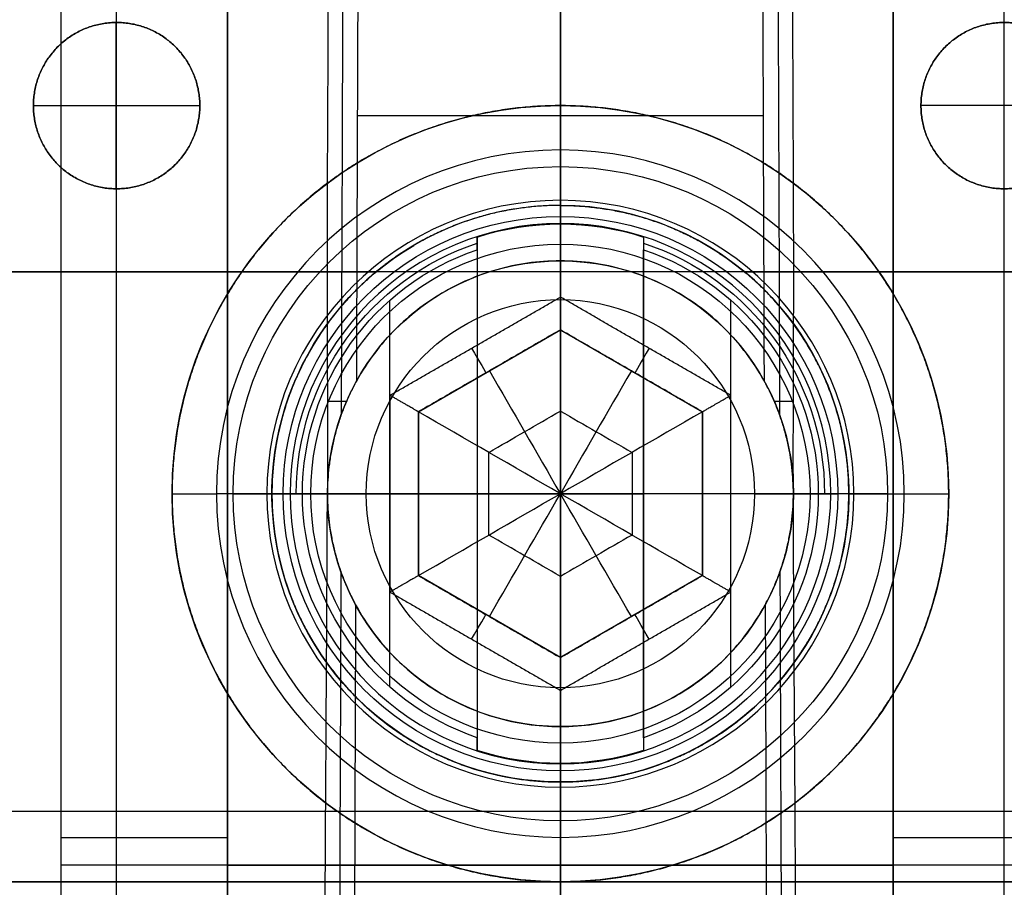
# Model space of a CAD drawing. Header units: centimetres. Extents: x -10 to 8.9, y -29.1 to -8.
# Tile 241 of 256: x 4.963 to 5.85, y -11.54 to -10.757. Entities that reach past the tile are written whole.
import ezdxf

# ---------------------------------------------------------------- set-up
doc = ezdxf.new("R2010")
doc.units = ezdxf.units.CM
doc.layers.add('Default', color=7, linetype='Continuous', true_color=0x000000)

msp = doc.modelspace()

# ---------------------------------------------------------------- linework, layer by layer
at = {"layer": 'Default'}
for p, q in [((5.45, -10.985, 5.34274), (5.45, -10.45187, 5.42718)), ((5.45, -10.925, 1.54775), (5.45, -10.45187, 1.47282)), ((5.45, -10.455, 1.385), (5.45, -10.835, 1.385)), ((5.45, -10.455, 5.515), (5.45, -12.615, 5.515)), ((5.05, -12.435, 3), (5.05, -10.555, 3)), ((5.85, -12.435, 3), (5.85, -10.555, 3)), ((5, -12.435, 3.45), (5, -10.605, 3.45)), ((5.45, -10.975, 2.96), (5.45, -10.605, 2.96)), ((5.45, -12.435, 3.9), (5.45, -10.605, 3.9)), ((5.45, -12.13762, 4.19144), (5.45, -10.60507, 4.15131)), ((5.45, -10.975, 2.689), (5.45, -10.60507, 2.69869)), ((5.15, -12.435, 2.98), (5.15, -10.655, 2.98)), ((5.75, -12.435, 2.98), (5.75, -10.655, 2.98)), ((5.05, -10.76, 5.47589), (5.05, -10.76, 5.47385)), ((5.85, -10.76, 5.47385), (5.85, -10.76, 5.47589)), ((5.45, -10.875, 1.485), (5.45, -10.835, 1.485)), ((5.63305, -10.84434, 2.69242), (5.26695, -10.84434, 2.69242)), ((5.45, -10.94133, 1.485), (5.45, -10.89, 1.485)), ((5.05, -10.91, 5.47589), (5.05, -10.91, 5.47385)), ((5.85, -10.91, 5.47385), (5.85, -10.91, 5.47589)), ((5.45, -10.96, 3.305), (5.45, -10.935, 3.33)), ((5.45, -10.935, 3.63), (5.45, -10.935, 3.33)), ((5.45, -11.01, 3.705), (5.45, -10.935, 3.63)), ((5.45, -10.94167, 1.495), (5.45, -10.94133, 1.485)), ((5.45, -10.94167, 1.495), (5.45, -11.42833, 1.495)), ((5.375, -10.95922, 1.65), (5.375, -11.41078, 1.65)), ((5.45, -11.00764, 3.305), (5.45, -10.96, 3.305)), ((5.525, -10.95922, 1.65), (5.525, -11.41078, 1.65)), ((5.45, -12.13762, 5.31256), (5.45, -10.985, 5.34274)), ((5.29625, -11.35941, 1.805), (5.29625, -11.01059, 1.805)), ((5.45, -11.36, 3.705), (5.45, -11.01, 3.705)), ((5.60375, -11.35941, 1.805), (5.60375, -11.01059, 1.805)), ((5.322, -11.1111, 3.4528), (5.45, -11.0372, 3.4528)), ((5.45, -11.0372, 3.4528), (5.578, -11.1111, 3.4528)), ((5.386, -11.07415, 3.575), (5.386, -11.07415, 3.3306)), ((5.514, -11.07415, 3.575), (5.514, -11.07415, 3.3306)), ((5.322, -11.2589, 3.4528), (5.322, -11.1111, 3.4528)), ((5.578, -11.1111, 3.4528), (5.578, -11.2589, 3.4528)), ((5.1, -11.185, 1.485), (5.14, -11.185, 1.485)), ((5.1, -11.185, 1.485), (5.1, -11.185, 1.41488)), ((5.19, -11.185, 1.535), (5.14, -11.185, 1.485)), ((5.20633, -11.185, 1.485), (5.155, -11.185, 1.485)), ((5.19, -11.185, 1.58045), (5.19, -11.185, 1.535)), ((5.375, -11.185, 1.805), (5.2175, -11.185, 1.805)), ((5.2964, -11.185, 3.305), (5.225, -11.185, 3.305)), ((5.24, -11.185, 2.96), (5.24, -11.185, 2.68687)), ((5.625, -11.185, 3.705), (5.275, -11.185, 3.705)), ((5.322, -11.185, 3.575), (5.322, -11.185, 3.3306)), ((5.375, -11.185, 1.805), (5.375, -11.185, 1.495)), ((5.375, -11.185, 1.495), (5.525, -11.185, 1.495)), ((5.6825, -11.185, 1.805), (5.525, -11.185, 1.805)), ((5.525, -11.185, 1.495), (5.525, -11.185, 1.805)), ((5.578, -11.185, 3.575), (5.578, -11.185, 3.3306)), ((5.675, -11.185, 3.305), (5.6036, -11.185, 3.305)), ((5.66, -11.185, 2.96), (5.66, -11.185, 2.68687)), ((5.745, -11.185, 1.485), (5.69367, -11.185, 1.485)), ((5.71, -11.185, 1.58045), (5.71, -11.185, 1.535)), ((5.71, -11.185, 1.535), (5.76, -11.185, 1.485)), ((5.76, -11.185, 1.485), (5.8, -11.185, 1.485)), ((5.8, -11.185, 1.485), (5.8, -11.185, 1.41488)), ((5.45, -11.3328, 3.4528), (5.322, -11.2589, 3.4528)), ((5.578, -11.2589, 3.4528), (5.45, -11.3328, 3.4528)), ((5.386, -11.29585, 3.575), (5.386, -11.29585, 3.3306)), ((5.514, -11.29585, 3.575), (5.514, -11.29585, 3.3306)), ((5.45, -11.36, 3.705), (5.45, -11.435, 3.63)), ((5.45, -11.41, 3.305), (5.45, -11.36236, 3.305)), ((5.45, -12.435, 2.96), (5.45, -11.395, 2.96)), ((5.45, -12.13762, 2.65856), (5.45, -11.395, 2.678)), ((5.45, -11.41, 3.305), (5.45, -11.435, 3.33)), ((5.45, -11.42833, 1.495), (5.45, -11.42867, 1.485)), ((5.45, -11.48, 1.485), (5.45, -11.42867, 1.485)), ((5.45, -11.435, 3.63), (5.45, -11.435, 3.33)), ((5.45, -12.13762, 1.58744), (5.45, -11.445, 1.5693)), ((4.82597, -11.47135, 4.174), (6.07403, -11.47135, 4.174)), ((5, -11.495, 3), (5.15, -11.495, 3)), ((5.45, -11.535, 1.485), (5.45, -11.495, 1.485)), ((5.75, -11.495, 3), (5.9, -11.495, 3)), ((5.9, -11.52, 3.9), (5, -11.52, 3.9)), ((5, -11.52, 3.9), (5, -11.52, 3)), ((5.15, -11.52, 2.96), (5.75, -11.52, 2.96)), ((5.45, -11.535, 1.385), (5.45, -11.58501, 1.385))]:
    msp.add_line(p, q, dxfattribs=at)
at = {"layer": 'Default', "extrusion": (0, 0, -1)}
for centre, radius, start, end in [((-5.05, -10.835, -5.47342), 0.075, 80.54239, 88.3347), ((-5.45, -11.185, -1.485), 0.35, 270, 90), ((-5.45, -11.185, -1.435), 0.35, 270, 90), ((-5.45, -11.185, -1.485), 0.35, 90, 270), ((-5.45, -11.185, -1.435), 0.35, 90, 270), ((-5.45, -11.185, -1.485), 0.295, 0, 180), ((-5.05, -10.835, -5.47342), 0.075, 271.6653, 279.4576), ((-5.45, -11.185, -3.33), 0.25, 0, 180), ((-5.45, -11.185, -3.63), 0.25, 0, 180), ((-5.45, -11.185, -3.48), 0.25, 0, 180), ((-5.45, -11.185, -1.495), 0.24333, 72.04746, 107.95254), ((-5.45, -11.185, -1.645), 0.23809, 0, 71.63856), ((-5.45, -11.185, -3.305), 0.225, 0, 180), ((-5.45, -11.185, -1.645), 0.23809, 108.36144, 180), ((-5.45, -11.185, -1.55808), 0.26, 270, 59.44729), ((-5.45, -11.185, -1.805), 0.2325, 0, 71.18094), ((-5.45, -11.185, -1.55808), 0.26, 120.5527, 270), ((-5.45, -11.185, -1.805), 0.2325, 108.81906, 180), ((-5.45, -11.185, -2.96), 0.21, 270, 90), ((-5.45, -11.185, -2.819), 0.21, 270, 90), ((-5.45, -11.185, -2.96), 0.21, 90, 270), ((-5.45, -11.185, -2.819), 0.21, 90, 270), ((-5.45, -11.185, -3.705), 0.175, 0, 180), ((-5.45, -11.185, -1.485), 0.295, 180, 0), ((-5.45, -11.185, -3.33), 0.25, 180, 0), ((-5.45, -11.185, -3.63), 0.25, 180, 0), ((-5.45, -11.185, -3.48), 0.25, 180, 0), ((-5.45, -11.185, -1.805), 0.2325, 288.81906, 0), ((-5.45, -11.185, -3.305), 0.225, 180, 0), ((-5.45, -11.185, -3.705), 0.175, 180, 0), ((-5.45, -11.185, -1.805), 0.2325, 180, 251.18094), ((-5.45, -11.185, -1.495), 0.24333, 252.04746, 287.95254)]:
    msp.add_arc(centre, radius, start, end, dxfattribs=at)
at = {"layer": 'Default'}
for centre, radius, start, end in [((5.45, -11.185, 1.485), 0.31, 90, 270), ((5.45, -11.185, 1.485), 0.31, 270, 90), ((5.45, -11.185, 1.439), 0.26459, 0, 180), ((5.45, -11.185, 1.535), 0.26, 90, 270), ((5.45, -11.185, 1.535), 0.26, 270, 90), ((5.45, -11.185, 1.485), 0.24367, 0, 180), ((5.45, -11.185, 1.439), 0.26459, 180, 0), ((5.45, -11.185, 1.485), 0.24367, 180, 0)]:
    msp.add_arc(centre, radius, start, end, dxfattribs=at)
at = {"layer": 'Default', "extrusion": (-1, 0, 0)}
for centre, radius, start, end in [((10.94, 1.485, -5.45), 0.05, 180, 246.93076), ((11.185, 2.06025, -5.45), 0.67525, 246.93076, 270)]:
    msp.add_arc(centre, radius, start, end, dxfattribs=at)
at = {"layer": 'Default', "extrusion": (0, -1, 0)}
for centre, radius, start, end in [((5.45, 3.45, 10.985), 1.89274, 0, 180), ((5.45, 3.45, 10.985), 1.89274, 180, 264.96447), ((5.45, 3.45, 10.985), 1.89274, 275.03553, 0), ((5.205, 1.485, 11.185), 0.05, 180, 246.93076), ((5.45, 2.06025, 11.185), 0.67525, 246.93076, 270), ((5.2964, 3.3306, 11.185), 0.0256, 270, 0), ((5.695, 1.485, 11.185), 0.05, 293.06924, 0), ((5.45, 3.45, 11.47135), 0.799, 206.78441, 254.64405), ((5.45, 3.45, 11.47135), 0.799, 285.35583, 333.21559), ((5.45, 3.45, 11.535), 2.065, 180, 270), ((5.45, 3.45, 11.535), 2.065, 0, 180), ((5.45, 3.45, 11.535), 2.065, 270, 0)]:
    msp.add_arc(centre, radius, start, end, dxfattribs=at)
at = {"layer": 'Default', "extrusion": (-0.866025, -0.5, 0)}
msp.add_arc((12.25789, 3.3306, 0.87636), 0.0256, 270, 0, dxfattribs=at)
at = {"layer": 'Default', "extrusion": (-0.866025, 0.5, 0)}
msp.add_arc((6.80789, 3.3306, -10.31603), 0.0256, 270, 360, dxfattribs=at)
at = {"layer": 'Default', "extrusion": (0, 1, 0)}
for centre, radius, start, end in [((-5.45, 2.06025, -11.185), 0.67525, 246.93076, 270), ((-5.6036, 3.3306, -11.185), 0.0256, 270, 0)]:
    msp.add_arc(centre, radius, start, end, dxfattribs=at)
at = {"layer": 'Default', "extrusion": (1, 0, 0)}
for centre, radius, start, end in [((-11.185, 2.06025, 5.45), 0.67525, 246.93076, 270), ((-11.43, 1.485, 5.45), 0.05, 180, 246.93076)]:
    msp.add_arc(centre, radius, start, end, dxfattribs=at)
at = {"layer": 'Default', "extrusion": (0.866025, -0.5, 0)}
msp.add_arc((-7.11509, 3.3306, 10.30864), 0.0256, 270, 0, dxfattribs=at)
at = {"layer": 'Default', "extrusion": (0.866025, 0.5, 0)}
msp.add_arc((-12.56509, 3.3306, -0.86897), 0.0256, 270, 0, dxfattribs=at)
at = {"layer": 'Default'}
for points, degree in [([(5, -12.435, 3.9), (5, -11.52, 3.9), (5, -10.605, 3.9)], 2), ([(5, -12.435, 3), (5, -11.52, 3), (5, -10.605, 3)], 2), ([(5.24088, -10.60507, 2.70238), (5.24069, -10.66986, 2.70068), (5.24041, -10.79914, 2.69724), (5.23928, -10.99216, 2.69231), (5.24019, -11.12024, 2.68858), (5.24, -11.18413, 2.6869)], 3), ([(5.26781, -10.60507, 2.69869), (5.26762, -10.65806, 2.6973), (5.26724, -10.76415, 2.69452), (5.26667, -10.92366, 2.69035), (5.26629, -11.03025, 2.68756), (5.2661, -11.0836, 2.68616)], 3), ([(5.6339, -11.0836, 2.68616), (5.63371, -11.03025, 2.68756), (5.63333, -10.92366, 2.69035), (5.63276, -10.76415, 2.69452), (5.63238, -10.65806, 2.6973), (5.63219, -10.60507, 2.69869)], 3), ([(5.66, -11.1848, 2.68688), (5.65981, -11.12083, 2.68856), (5.66072, -10.99261, 2.69229), (5.65959, -10.79936, 2.69724), (5.65932, -10.66993, 2.70068), (5.65912, -10.60507, 2.70238)], 3), ([(5.15, -10.655, 2.96), (5.15, -11.545, 2.96), (5.15, -12.435, 2.96)], 2), ([(5.15, -12.435, 3), (5.15, -11.545, 3), (5.15, -10.655, 3)], 2), ([(5.75, -12.435, 2.96), (5.75, -11.545, 2.96), (5.75, -10.655, 2.96)], 2), ([(5.75, -10.655, 3), (5.75, -11.545, 3), (5.75, -12.435, 3)], 2), ([(5.125, -10.835, 5.48724), (5.125, -10.83309, 5.48724), (5.12486, -10.82929, 5.48722), (5.1242, -10.82361, 5.48711), (5.12312, -10.81801, 5.48694), (5.12162, -10.81249, 5.4867), (5.1197, -10.80711, 5.48639), (5.11737, -10.80187, 5.48601), (5.11465, -10.79684, 5.48556), (5.11155, -10.79202, 5.48505), (5.10809, -10.78744, 5.48447), (5.10429, -10.78315, 5.48383), (5.10016, -10.77914, 5.48312), (5.09574, -10.77547, 5.48236), (5.09103, -10.77213, 5.48153), (5.08609, -10.76917, 5.48065), (5.08092, -10.76659, 5.47972), (5.07556, -10.76441, 5.47874), (5.07004, -10.76265, 5.47771), (5.06439, -10.76132, 5.47664), (5.05866, -10.76043, 5.47554), (5.05286, -10.75998, 5.47442), (5.04705, -10.75998, 5.47327), (5.04124, -10.76044, 5.4721), (5.03549, -10.76134, 5.47093), (5.02982, -10.76269, 5.46976), (5.02428, -10.76447, 5.4686), (5.0189, -10.76667, 5.46746), (5.01371, -10.76928, 5.46634), (5.00875, -10.77227, 5.46526), (5.00403, -10.77564, 5.46422), (4.99961, -10.77935, 5.46324), (4.99549, -10.78338, 5.46231), (4.9917, -10.7877, 5.46145), (4.98826, -10.79229, 5.46066), (4.98519, -10.79711, 5.45996), (4.9825, -10.80214, 5.45933), (4.9802, -10.80735, 5.4588), (4.97832, -10.8127, 5.45835), (4.97684, -10.81818, 5.45801), (4.97578, -10.82373, 5.45776), (4.97514, -10.82936, 5.45761), (4.975, -10.83311, 5.45757), (4.975, -10.835, 5.45757)], 3), ([(4.975, -10.835, 5.45963), (4.975, -10.83311, 5.45963), (4.97514, -10.82936, 5.45966), (4.97578, -10.82373, 5.45981), (4.97684, -10.81818, 5.46006), (4.97832, -10.8127, 5.46041), (4.98021, -10.80735, 5.46085), (4.9825, -10.80214, 5.46139), (4.98519, -10.79711, 5.46201), (4.98826, -10.79229, 5.46272), (4.9917, -10.7877, 5.4635), (4.99549, -10.78338, 5.46436), (4.99962, -10.77934, 5.46529), (5.00404, -10.77564, 5.46627), (5.00875, -10.77227, 5.46731), (5.01371, -10.76928, 5.46839), (5.0189, -10.76667, 5.4695), (5.02429, -10.76447, 5.47064), (5.02982, -10.76269, 5.4718), (5.03549, -10.76134, 5.47297), (5.04124, -10.76044, 5.47414), (5.04705, -10.75998, 5.47531), (5.05286, -10.75998, 5.47645), (5.05866, -10.76043, 5.47758), (5.06439, -10.76132, 5.47868), (5.07004, -10.76265, 5.47975), (5.07556, -10.76441, 5.48077), (5.08091, -10.76659, 5.48175), (5.08609, -10.76917, 5.48268), (5.09103, -10.77213, 5.48356), (5.09574, -10.77547, 5.48439), (5.10016, -10.77914, 5.48515), (5.10429, -10.78315, 5.48586), (5.10809, -10.78744, 5.4865), (5.11155, -10.79202, 5.48708), (5.11465, -10.79684, 5.48759), (5.11737, -10.80187, 5.48803), (5.1197, -10.80711, 5.48841), (5.12162, -10.81249, 5.48872), (5.12312, -10.81801, 5.48896), (5.1242, -10.82361, 5.48914), (5.12486, -10.82929, 5.48924), (5.125, -10.83309, 5.48926), (5.125, -10.835, 5.48926)], 3), ([(5.04973, -10.91, 5.4738), (5.04973, -10.835, 5.4738), (5.04973, -10.76, 5.4738)], 2), ([(5.775, -10.835, 5.48926), (5.775, -10.83309, 5.48926), (5.77514, -10.82929, 5.48924), (5.7758, -10.82361, 5.48914), (5.77688, -10.81801, 5.48896), (5.77838, -10.81249, 5.48872), (5.7803, -10.80711, 5.48841), (5.78263, -10.80187, 5.48803), (5.78535, -10.79684, 5.48759), (5.78845, -10.79202, 5.48708), (5.79191, -10.78744, 5.4865), (5.79571, -10.78315, 5.48586), (5.79984, -10.77914, 5.48515), (5.80426, -10.77547, 5.48439), (5.80897, -10.77213, 5.48356), (5.81391, -10.76917, 5.48268), (5.81909, -10.76659, 5.48175), (5.82444, -10.76441, 5.48077), (5.82996, -10.76265, 5.47975), (5.83561, -10.76132, 5.47868), (5.84134, -10.76043, 5.47758), (5.84714, -10.75998, 5.47645), (5.85295, -10.75998, 5.47531), (5.85876, -10.76044, 5.47414), (5.86451, -10.76134, 5.47297), (5.87018, -10.76269, 5.4718), (5.87571, -10.76447, 5.47064), (5.8811, -10.76667, 5.4695), (5.88629, -10.76928, 5.46839), (5.89125, -10.77227, 5.46731), (5.89596, -10.77564, 5.46627), (5.90038, -10.77934, 5.46529), (5.90451, -10.78338, 5.46436), (5.9083, -10.7877, 5.4635), (5.91174, -10.79229, 5.46272), (5.91481, -10.79711, 5.46201), (5.9175, -10.80214, 5.46139), (5.91979, -10.80735, 5.46085), (5.92168, -10.8127, 5.46041), (5.92316, -10.81818, 5.46006), (5.92422, -10.82373, 5.45981), (5.92486, -10.82936, 5.45966), (5.925, -10.83311, 5.45963), (5.925, -10.835, 5.45963)], 3), ([(5.925, -10.835, 5.45757), (5.925, -10.83311, 5.45757), (5.92486, -10.82936, 5.45761), (5.92422, -10.82373, 5.45776), (5.92316, -10.81818, 5.45801), (5.92168, -10.8127, 5.45835), (5.9198, -10.80735, 5.4588), (5.9175, -10.80214, 5.45933), (5.91481, -10.79711, 5.45996), (5.91174, -10.79229, 5.46066), (5.9083, -10.7877, 5.46145), (5.90451, -10.78338, 5.46231), (5.90039, -10.77935, 5.46324), (5.89597, -10.77564, 5.46422), (5.89125, -10.77227, 5.46526), (5.88629, -10.76928, 5.46634), (5.8811, -10.76667, 5.46746), (5.87572, -10.76447, 5.4686), (5.87018, -10.76269, 5.46976), (5.86451, -10.76134, 5.47093), (5.85876, -10.76044, 5.4721), (5.85295, -10.75998, 5.47327), (5.84714, -10.75998, 5.47442), (5.84134, -10.76043, 5.47554), (5.83561, -10.76132, 5.47664), (5.82996, -10.76265, 5.47771), (5.82444, -10.76441, 5.47874), (5.81908, -10.76659, 5.47972), (5.81391, -10.76917, 5.48065), (5.80897, -10.77213, 5.48153), (5.80426, -10.77547, 5.48236), (5.79984, -10.77914, 5.48312), (5.79571, -10.78315, 5.48383), (5.79191, -10.78744, 5.48447), (5.78845, -10.79202, 5.48505), (5.78535, -10.79684, 5.48556), (5.78263, -10.80187, 5.48601), (5.7803, -10.80711, 5.48639), (5.77838, -10.81249, 5.4867), (5.77688, -10.81801, 5.48694), (5.7758, -10.82361, 5.48711), (5.77514, -10.82929, 5.48722), (5.775, -10.83309, 5.48724), (5.775, -10.835, 5.48724)], 3), ([(5.125, -10.835, 5.48926), (5.125, -10.83691, 5.48926), (5.12486, -10.84071, 5.48924), (5.1242, -10.84639, 5.48914), (5.12312, -10.85199, 5.48896), (5.12162, -10.85751, 5.48872), (5.1197, -10.86289, 5.48841), (5.11737, -10.86813, 5.48803), (5.11465, -10.87316, 5.48759), (5.11155, -10.87798, 5.48708), (5.10809, -10.88256, 5.4865), (5.10429, -10.88685, 5.48586), (5.10015, -10.89086, 5.48515), (5.09574, -10.89453, 5.48439), (5.09103, -10.89787, 5.48356), (5.08609, -10.90083, 5.48268), (5.08091, -10.90341, 5.48175), (5.07555, -10.90559, 5.48077), (5.07004, -10.90735, 5.47975), (5.06439, -10.90868, 5.47868), (5.05866, -10.90957, 5.47758), (5.05286, -10.91002, 5.47645), (5.04705, -10.91002, 5.47531), (5.04124, -10.90956, 5.47414), (5.03549, -10.90866, 5.47297), (5.02982, -10.90731, 5.4718), (5.02428, -10.90553, 5.47064), (5.0189, -10.90333, 5.4695), (5.01371, -10.90072, 5.46839), (5.00875, -10.89773, 5.46731), (5.00404, -10.89436, 5.46627), (4.99962, -10.89065, 5.46529), (4.99549, -10.88662, 5.46436), (4.9917, -10.8823, 5.4635), (4.98826, -10.87771, 5.46272), (4.98519, -10.87289, 5.46201), (4.9825, -10.86786, 5.46139), (4.98021, -10.86265, 5.46085), (4.97832, -10.8573, 5.46041), (4.97684, -10.85182, 5.46006), (4.97578, -10.84627, 5.45981), (4.97514, -10.84064, 5.45966), (4.975, -10.83689, 5.45963), (4.975, -10.835, 5.45963)], 3), ([(4.975, -10.835, 5.45963), (4.975, -10.835, 5.4586), (4.975, -10.835, 5.45757)], 2), ([(4.975, -10.835, 5.45757), (4.975, -10.83689, 5.45757), (4.97514, -10.84064, 5.45761), (4.97578, -10.84627, 5.45776), (4.97684, -10.85182, 5.45801), (4.97832, -10.8573, 5.45835), (4.9802, -10.86265, 5.4588), (4.9825, -10.86786, 5.45933), (4.98519, -10.87289, 5.45996), (4.98826, -10.87771, 5.46066), (4.9917, -10.8823, 5.46145), (4.99549, -10.88662, 5.46231), (4.99961, -10.89065, 5.46324), (5.00403, -10.89436, 5.46422), (5.00875, -10.89773, 5.46526), (5.01371, -10.90072, 5.46634), (5.0189, -10.90333, 5.46746), (5.02428, -10.90553, 5.4686), (5.02982, -10.90731, 5.46976), (5.03549, -10.90866, 5.47093), (5.04124, -10.90956, 5.4721), (5.04705, -10.91002, 5.47327), (5.05286, -10.91002, 5.47442), (5.05866, -10.90957, 5.47554), (5.06439, -10.90868, 5.47664), (5.07004, -10.90735, 5.47771), (5.07556, -10.90559, 5.47874), (5.08092, -10.90341, 5.47972), (5.08609, -10.90083, 5.48065), (5.09103, -10.89787, 5.48153), (5.09574, -10.89453, 5.48236), (5.10016, -10.89086, 5.48312), (5.10429, -10.88685, 5.48383), (5.10809, -10.88256, 5.48447), (5.11155, -10.87798, 5.48505), (5.11465, -10.87316, 5.48556), (5.11737, -10.86813, 5.48601), (5.1197, -10.86289, 5.48639), (5.12162, -10.85751, 5.4867), (5.12312, -10.85199, 5.48694), (5.1242, -10.84639, 5.48711), (5.12486, -10.84071, 5.48722), (5.125, -10.83691, 5.48724), (5.125, -10.835, 5.48724)], 3), ([(5.45, -10.835, 1.385), (5.44392, -10.835, 1.385), (5.43179, -10.83532, 1.38505), (5.41361, -10.83674, 1.38529), (5.39553, -10.8391, 1.38569), (5.37757, -10.84241, 1.38624), (5.35982, -10.84665, 1.38694), (5.34227, -10.85183, 1.38779), (5.32501, -10.85791, 1.38876), (5.30806, -10.8649, 1.38986), (5.29148, -10.87278, 1.39107), (5.27532, -10.88152, 1.39238), (5.25961, -10.89112, 1.39378), (5.24444, -10.90153, 1.39524), (5.2298, -10.91274, 1.39676), (5.21578, -10.92471, 1.39831), (5.20239, -10.9374, 1.39988), (5.1897, -10.95079, 1.40146), (5.17773, -10.96481, 1.40302), (5.16652, -10.97945, 1.40454), (5.15611, -10.99463, 1.40601), (5.14651, -11.01034, 1.40742), (5.13777, -11.02649, 1.40874), (5.12989, -11.04308, 1.40996), (5.1229, -11.06003, 1.41107), (5.11682, -11.07729, 1.41205), (5.11165, -11.09484, 1.41291), (5.10741, -11.11259, 1.41362), (5.1041, -11.13055, 1.41418), (5.10174, -11.14862, 1.41458), (5.10032, -11.16679, 1.41482), (5.09984, -11.185, 1.4149), (5.10032, -11.20321, 1.41482), (5.10174, -11.22138, 1.41458), (5.1041, -11.23945, 1.41418), (5.10741, -11.25741, 1.41362), (5.11165, -11.27516, 1.41291), (5.11682, -11.29271, 1.41205), (5.1229, -11.30997, 1.41107), (5.12989, -11.32692, 1.40996), (5.13777, -11.34351, 1.40874), (5.14651, -11.35966, 1.40742), (5.15611, -11.37537, 1.40601), (5.16652, -11.39055, 1.40454), (5.17773, -11.40519, 1.40302), (5.1897, -11.41921, 1.40146), (5.20239, -11.4326, 1.39988), (5.21578, -11.44529, 1.39831), (5.2298, -11.45726, 1.39676), (5.24444, -11.46847, 1.39524), (5.25961, -11.47888, 1.39378), (5.27532, -11.48848, 1.39238), (5.29148, -11.49722, 1.39107), (5.30806, -11.5051, 1.38986), (5.32501, -11.51209, 1.38876), (5.34227, -11.51818, 1.38779), (5.35982, -11.52335, 1.38694), (5.37757, -11.52759, 1.38624), (5.39553, -11.5309, 1.38569), (5.41361, -11.53326, 1.38529), (5.43179, -11.53468, 1.38505), (5.44392, -11.535, 1.385), (5.45, -11.535, 1.385)], 3), ([(5.125, -10.835, 5.48724), (5.125, -10.835, 5.48825), (5.125, -10.835, 5.48926)], 2), ([(5.45, -10.835, 1.385), (5.45, -10.835, 1.435), (5.45, -10.835, 1.485)], 2), ([(5.45, -11.535, 1.385), (5.45608, -11.535, 1.385), (5.46821, -11.53468, 1.38505), (5.48639, -11.53326, 1.38529), (5.50447, -11.5309, 1.38569), (5.52243, -11.52759, 1.38624), (5.54018, -11.52335, 1.38694), (5.55773, -11.51818, 1.38779), (5.57499, -11.51209, 1.38876), (5.59194, -11.5051, 1.38986), (5.60852, -11.49722, 1.39107), (5.62468, -11.48848, 1.39238), (5.64039, -11.47888, 1.39378), (5.65556, -11.46847, 1.39524), (5.6702, -11.45726, 1.39676), (5.68422, -11.44529, 1.39831), (5.69761, -11.4326, 1.39988), (5.7103, -11.41921, 1.40146), (5.72227, -11.40519, 1.40302), (5.73348, -11.39055, 1.40454), (5.74389, -11.37537, 1.40601), (5.75349, -11.35966, 1.40742), (5.76223, -11.34351, 1.40874), (5.77011, -11.32692, 1.40996), (5.7771, -11.30997, 1.41107), (5.78318, -11.29271, 1.41205), (5.78835, -11.27516, 1.41291), (5.79259, -11.25741, 1.41362), (5.7959, -11.23945, 1.41418), (5.79826, -11.22138, 1.41458), (5.79968, -11.20321, 1.41482), (5.80016, -11.185, 1.4149), (5.79968, -11.16679, 1.41482), (5.79826, -11.14862, 1.41458), (5.7959, -11.13055, 1.41418), (5.79259, -11.11259, 1.41362), (5.78835, -11.09484, 1.41291), (5.78318, -11.07729, 1.41205), (5.7771, -11.06003, 1.41107), (5.77011, -11.04308, 1.40996), (5.76223, -11.02649, 1.40874), (5.75349, -11.01034, 1.40742), (5.74389, -10.99463, 1.40601), (5.73348, -10.97945, 1.40454), (5.72227, -10.96481, 1.40302), (5.7103, -10.95079, 1.40146), (5.69761, -10.9374, 1.39988), (5.68422, -10.92471, 1.39831), (5.6702, -10.91274, 1.39676), (5.65556, -10.90153, 1.39524), (5.64039, -10.89112, 1.39378), (5.62468, -10.88152, 1.39238), (5.60852, -10.87278, 1.39107), (5.59194, -10.8649, 1.38986), (5.57499, -10.85791, 1.38876), (5.55773, -10.85183, 1.38779), (5.54018, -10.84665, 1.38694), (5.52243, -10.84241, 1.38624), (5.50447, -10.8391, 1.38569), (5.48639, -10.83674, 1.38529), (5.46821, -10.83532, 1.38505), (5.45608, -10.835, 1.385), (5.45, -10.835, 1.385)], 3), ([(5.925, -10.835, 5.45963), (5.925, -10.83689, 5.45963), (5.92486, -10.84064, 5.45966), (5.92422, -10.84627, 5.45981), (5.92316, -10.85182, 5.46006), (5.92168, -10.8573, 5.46041), (5.91979, -10.86265, 5.46085), (5.9175, -10.86786, 5.46139), (5.91481, -10.87289, 5.46201), (5.91174, -10.87771, 5.46272), (5.9083, -10.8823, 5.4635), (5.90451, -10.88662, 5.46436), (5.90038, -10.89065, 5.46529), (5.89596, -10.89436, 5.46627), (5.89125, -10.89773, 5.46731), (5.88629, -10.90072, 5.46839), (5.8811, -10.90333, 5.4695), (5.87572, -10.90553, 5.47064), (5.87018, -10.90731, 5.4718), (5.86451, -10.90866, 5.47297), (5.85876, -10.90956, 5.47414), (5.85295, -10.91002, 5.47531), (5.84714, -10.91002, 5.47645), (5.84134, -10.90957, 5.47758), (5.83561, -10.90868, 5.47868), (5.82996, -10.90735, 5.47975), (5.82445, -10.90559, 5.48077), (5.81909, -10.90341, 5.48175), (5.81391, -10.90083, 5.48268), (5.80897, -10.89787, 5.48356), (5.80426, -10.89453, 5.48439), (5.79985, -10.89086, 5.48515), (5.79571, -10.88685, 5.48586), (5.79191, -10.88256, 5.4865), (5.78845, -10.87798, 5.48708), (5.78535, -10.87316, 5.48759), (5.78263, -10.86813, 5.48803), (5.7803, -10.86289, 5.48841), (5.77838, -10.85751, 5.48872), (5.77688, -10.85199, 5.48896), (5.7758, -10.84639, 5.48914), (5.77514, -10.84071, 5.48924), (5.775, -10.83691, 5.48926), (5.775, -10.835, 5.48926)], 3), ([(5.775, -10.835, 5.48926), (5.775, -10.835, 5.48825), (5.775, -10.835, 5.48724)], 2), ([(5.775, -10.835, 5.48724), (5.775, -10.83691, 5.48724), (5.77514, -10.84071, 5.48722), (5.7758, -10.84639, 5.48711), (5.77688, -10.85199, 5.48694), (5.77838, -10.85751, 5.4867), (5.7803, -10.86289, 5.48639), (5.78263, -10.86813, 5.48601), (5.78535, -10.87316, 5.48556), (5.78845, -10.87798, 5.48505), (5.79191, -10.88256, 5.48447), (5.79571, -10.88685, 5.48383), (5.79984, -10.89086, 5.48312), (5.80426, -10.89453, 5.48236), (5.80897, -10.89787, 5.48153), (5.81391, -10.90083, 5.48065), (5.81908, -10.90341, 5.47972), (5.82444, -10.90559, 5.47874), (5.82996, -10.90735, 5.47771), (5.83561, -10.90868, 5.47664), (5.84134, -10.90957, 5.47554), (5.84714, -10.91002, 5.47442), (5.85295, -10.91002, 5.47327), (5.85876, -10.90956, 5.4721), (5.86451, -10.90866, 5.47093), (5.87018, -10.90731, 5.46976), (5.87572, -10.90553, 5.4686), (5.8811, -10.90333, 5.46746), (5.88629, -10.90072, 5.46634), (5.89125, -10.89773, 5.46526), (5.89597, -10.89436, 5.46422), (5.90039, -10.89065, 5.46324), (5.90451, -10.88662, 5.46231), (5.9083, -10.8823, 5.46145), (5.91174, -10.87771, 5.46066), (5.91481, -10.87289, 5.45996), (5.9175, -10.86786, 5.45933), (5.9198, -10.86265, 5.4588), (5.92168, -10.8573, 5.45835), (5.92316, -10.85182, 5.45801), (5.92422, -10.84627, 5.45776), (5.92486, -10.84064, 5.45761), (5.925, -10.83689, 5.45757), (5.925, -10.835, 5.45757)], 3), ([(5.45, -10.875, 1.485), (5.45, -10.9, 1.51), (5.45, -10.925, 1.535)], 2), ([(5.45, -10.925, 1.54775), (5.44544, -10.925, 1.54775), (5.4363, -10.92524, 1.54783), (5.42262, -10.92632, 1.54815), (5.409, -10.92813, 1.54868), (5.3955, -10.93065, 1.54942), (5.3821, -10.9339, 1.55036), (5.36886, -10.93786, 1.55151), (5.35585, -10.94251, 1.55285), (5.34304, -10.94789, 1.55438), (5.33049, -10.95396, 1.55609), (5.31827, -10.96069, 1.55798), (5.30639, -10.96811, 1.56002), (5.29487, -10.97619, 1.56221), (5.28749, -10.98199, 1.56377), (5.28387, -10.985, 1.56456)], 3), ([(5.45, -10.925, 1.535), (5.45, -10.925, 1.54138), (5.45, -10.925, 1.54775)], 2), ([(5.45, -10.925, 1.54775), (5.45456, -10.925, 1.54775), (5.46369, -10.92524, 1.54783), (5.47738, -10.92632, 1.54815), (5.491, -10.92813, 1.54868), (5.5045, -10.93065, 1.54942), (5.5179, -10.9339, 1.55036), (5.53114, -10.93786, 1.55151), (5.54415, -10.94251, 1.55285), (5.55696, -10.94789, 1.55438), (5.56951, -10.95396, 1.55609), (5.58173, -10.96069, 1.55798), (5.59361, -10.96811, 1.56002), (5.60513, -10.97619, 1.56221), (5.61251, -10.98199, 1.56377), (5.61613, -10.985, 1.56456)], 3), ([(5.375, -10.96493, 1.805), (5.375, -10.96368, 1.77115), (5.375, -10.96117, 1.70305), (5.375, -10.95737, 1.59972), (5.375, -10.95481, 1.53004), (5.375, -10.95352, 1.495)], 3), ([(5.375, -10.95352, 1.495), (5.375, -11.185, 1.495), (5.375, -11.41648, 1.495)], 2), ([(5.525, -10.95352, 1.495), (5.525, -11.185, 1.495), (5.525, -11.41648, 1.495)], 2), ([(5.525, -10.95352, 1.495), (5.525, -10.95481, 1.53004), (5.525, -10.95737, 1.59973), (5.525, -10.96117, 1.70306), (5.525, -10.96368, 1.77115), (5.525, -10.96493, 1.805)], 3), ([(5.375, -10.96493, 1.805), (5.375, -11.185, 1.805), (5.375, -11.40507, 1.805)], 2), ([(5.525, -11.40507, 1.805), (5.525, -11.185, 1.805), (5.525, -10.96493, 1.805)], 2), ([(5.45, -10.975, 2.689), (5.42933, -10.975, 2.689), (5.39145, -10.98088, 2.68885), (5.34207, -11.00226, 2.68829), (5.29951, -11.03518, 2.68743), (5.27608, -11.06551, 2.68663), (5.2661, -11.0836, 2.68616)], 3), ([(5.45, -10.975, 2.96), (5.45, -10.975, 2.8245), (5.45, -10.975, 2.689)], 2), ([(5.6339, -11.0836, 2.68616), (5.62392, -11.06551, 2.68663), (5.60049, -11.03518, 2.68743), (5.55793, -11.00226, 2.68829), (5.50855, -10.98088, 2.68885), (5.47067, -10.975, 2.689), (5.45, -10.975, 2.689)], 3), ([(5.28387, -10.985, 1.56456), (5.28006, -10.98816, 1.56498), (5.27262, -10.99471, 1.56583), (5.26202, -11.00517, 1.56714), (5.25204, -11.01622, 1.56845), (5.24273, -11.0278, 1.56976), (5.23408, -11.03991, 1.57106), (5.22613, -11.0525, 1.57232), (5.21893, -11.0655, 1.57354), (5.2125, -11.07886, 1.57469), (5.20683, -11.09259, 1.57578), (5.20195, -11.10661, 1.57679), (5.1979, -11.12082, 1.57771), (5.19466, -11.13526, 1.57853), (5.19224, -11.14986, 1.57925), (5.19067, -11.16455, 1.57986), (5.18992, -11.17927, 1.58035), (5.19002, -11.19404, 1.58072), (5.19095, -11.20878, 1.58098), (5.19271, -11.22341, 1.58113), (5.1953, -11.23794, 1.58116), (5.19872, -11.25232, 1.58107), (5.20295, -11.26648, 1.58088), (5.20796, -11.28034, 1.58059), (5.21376, -11.29392, 1.58021), (5.22032, -11.30715, 1.57974), (5.22763, -11.32, 1.57919), (5.23566, -11.33242, 1.57858), (5.2444, -11.34438, 1.57792), (5.2538, -11.35582, 1.57721), (5.26386, -11.36673, 1.57647), (5.27451, -11.37704, 1.57571), (5.28576, -11.38674, 1.57495), (5.29753, -11.39578, 1.57419), (5.3098, -11.40413, 1.57345), (5.32253, -11.41177, 1.57274), (5.33566, -11.41867, 1.57208), (5.34916, -11.4248, 1.57146), (5.36297, -11.43015, 1.57091), (5.37707, -11.43471, 1.57043), (5.39137, -11.43845, 1.57003), (5.40588, -11.44137, 1.56971), (5.4205, -11.44346, 1.56948), (5.43523, -11.44472, 1.56933), (5.44508, -11.445, 1.5693), (5.45, -11.445, 1.5693)], 3), ([(5.45, -11.445, 1.5693), (5.45492, -11.445, 1.5693), (5.46477, -11.44472, 1.56933), (5.4795, -11.44346, 1.56948), (5.49412, -11.44137, 1.56971), (5.50863, -11.43845, 1.57003), (5.52293, -11.43471, 1.57043), (5.53703, -11.43015, 1.57091), (5.55084, -11.4248, 1.57146), (5.56434, -11.41867, 1.57208), (5.57747, -11.41177, 1.57274), (5.5902, -11.40413, 1.57345), (5.60247, -11.39578, 1.57419), (5.61424, -11.38674, 1.57495), (5.62549, -11.37704, 1.57571), (5.63614, -11.36673, 1.57647), (5.6462, -11.35582, 1.57721), (5.6556, -11.34438, 1.57792), (5.66434, -11.33242, 1.57858), (5.67237, -11.32001, 1.57919), (5.67968, -11.30715, 1.57974), (5.68624, -11.29393, 1.58021), (5.69204, -11.28034, 1.58059), (5.69705, -11.26648, 1.58088), (5.70128, -11.25232, 1.58107), (5.7047, -11.23794, 1.58116), (5.70729, -11.22342, 1.58113), (5.70905, -11.20878, 1.58098), (5.70998, -11.19404, 1.58072), (5.71008, -11.17927, 1.58035), (5.70933, -11.16456, 1.57986), (5.70776, -11.14986, 1.57925), (5.70534, -11.13526, 1.57853), (5.7021, -11.12082, 1.57771), (5.69805, -11.10661, 1.57679), (5.69317, -11.09259, 1.57578), (5.6875, -11.07886, 1.57469), (5.68107, -11.0655, 1.57354), (5.67387, -11.0525, 1.57232), (5.66592, -11.03991, 1.57106), (5.65727, -11.0278, 1.56976), (5.64796, -11.01622, 1.56845), (5.63798, -11.00517, 1.56714), (5.62738, -10.99471, 1.56583), (5.61994, -10.98816, 1.56498), (5.61613, -10.985, 1.56456)], 3), ([(5.2964, -11.09632, 3.305), (5.3732, -11.05198, 3.305), (5.45, -11.00764, 3.305)], 2), ([(5.6036, -11.09632, 3.305), (5.5268, -11.05198, 3.305), (5.45, -11.00764, 3.305)], 2), ([(5.45, -11.00764, 3.305), (5.45, -11.00869, 3.305), (5.45, -11.0108, 3.3051), (5.45, -11.01391, 3.30553), (5.45, -11.01693, 3.30625), (5.45, -11.01983, 3.30723), (5.45, -11.02255, 3.30844), (5.45, -11.02508, 3.30988), (5.45, -11.02739, 3.3115), (5.45, -11.02947, 3.31328), (5.45, -11.0313, 3.31519), (5.45, -11.03289, 3.31721), (5.45, -11.03423, 3.31933), (5.45, -11.03531, 3.3215), (5.45, -11.03616, 3.32374), (5.45, -11.03676, 3.326), (5.45, -11.03712, 3.3283), (5.45, -11.0372, 3.32983), (5.45, -11.0372, 3.3306)], 3), ([(5.322, -11.1111, 3.575), (5.386, -11.07415, 3.575), (5.45, -11.0372, 3.575)], 2), ([(5.45, -11.0372, 3.3306), (5.386, -11.07415, 3.3306), (5.322, -11.1111, 3.3306)], 2), ([(5.45, -11.0372, 3.575), (5.514, -11.07415, 3.575), (5.578, -11.1111, 3.575)], 2), ([(5.578, -11.1111, 3.3306), (5.514, -11.07415, 3.3306), (5.45, -11.0372, 3.3306)], 2), ([(5.45, -11.0372, 3.3306), (5.45, -11.0372, 3.4528), (5.45, -11.0372, 3.575)], 2), ([(5.45, -11.185, 3.629), (5.45, -11.13573, 3.629), (5.45, -11.08647, 3.611), (5.45, -11.0372, 3.575)], 3), ([(5.386, -11.07415, 3.575), (5.40733, -11.1111, 3.611), (5.42867, -11.14805, 3.629), (5.45, -11.185, 3.629)], 3), ([(5.514, -11.07415, 3.575), (5.49267, -11.1111, 3.611), (5.47133, -11.14805, 3.629), (5.45, -11.185, 3.629)], 3), ([(5.2661, -11.0836, 2.68616), (5.26431, -11.08684, 2.68607), (5.26087, -11.09349, 2.68599), (5.25614, -11.10398, 2.68608), (5.25195, -11.11485, 2.68631), (5.24832, -11.12607, 2.68659), (5.24531, -11.13756, 2.68688), (5.24296, -11.1492, 2.68709), (5.24127, -11.16091, 2.68719), (5.24026, -11.17262, 2.68714), (5.24001, -11.18031, 2.687), (5.24, -11.18413, 2.6869)], 3), ([(5.66, -11.1848, 2.68688), (5.66, -11.18092, 2.68698), (5.65977, -11.17314, 2.68713), (5.65878, -11.16142, 2.68719), (5.65713, -11.14973, 2.6871), (5.6548, -11.13807, 2.68689), (5.65181, -11.12653, 2.68661), (5.64816, -11.11514, 2.68631), (5.64391, -11.1041, 2.68608), (5.63913, -11.0935, 2.68599), (5.63568, -11.08684, 2.68607), (5.6339, -11.0836, 2.68616)], 3), ([(5.322, -11.1111, 3.3306), (5.322, -11.1111, 3.32983), (5.32193, -11.11106, 3.3283), (5.32162, -11.11088, 3.326), (5.3211, -11.11058, 3.32374), (5.32037, -11.11016, 3.3215), (5.31943, -11.10961, 3.31933), (5.31827, -11.10894, 3.31721), (5.31689, -11.10815, 3.31519), (5.3153, -11.10723, 3.31328), (5.3135, -11.10619, 3.3115), (5.31151, -11.10504, 3.30988), (5.30931, -11.10377, 3.30844), (5.30696, -11.10241, 3.30723), (5.30445, -11.10097, 3.30625), (5.30184, -11.09946, 3.30553), (5.29914, -11.0979, 3.3051), (5.29732, -11.09685, 3.305), (5.2964, -11.09632, 3.305)], 3), ([(5.2964, -11.09632, 3.305), (5.2964, -11.185, 3.305), (5.2964, -11.27368, 3.305)], 2), ([(5.578, -11.1111, 3.3306), (5.578, -11.1111, 3.32983), (5.57807, -11.11106, 3.3283), (5.57838, -11.11088, 3.326), (5.5789, -11.11058, 3.32374), (5.57963, -11.11016, 3.3215), (5.58057, -11.10961, 3.31933), (5.58173, -11.10894, 3.31721), (5.58311, -11.10815, 3.31519), (5.5847, -11.10723, 3.31328), (5.5865, -11.10619, 3.3115), (5.58849, -11.10504, 3.30988), (5.59069, -11.10377, 3.30844), (5.59304, -11.10241, 3.30723), (5.59555, -11.10097, 3.30625), (5.59816, -11.09946, 3.30553), (5.60086, -11.0979, 3.3051), (5.60268, -11.09685, 3.305), (5.6036, -11.09632, 3.305)], 3), ([(5.6036, -11.27368, 3.305), (5.6036, -11.185, 3.305), (5.6036, -11.09632, 3.305)], 2), ([(5.45, -11.185, 3.629), (5.40733, -11.16037, 3.629), (5.36467, -11.13573, 3.611), (5.322, -11.1111, 3.575)], 3), ([(5.322, -11.1111, 3.3306), (5.322, -11.1111, 3.4528), (5.322, -11.1111, 3.575)], 2), ([(5.322, -11.2589, 3.575), (5.322, -11.185, 3.575), (5.322, -11.1111, 3.575)], 2), ([(5.322, -11.1111, 3.3306), (5.322, -11.185, 3.3306), (5.322, -11.2589, 3.3306)], 2), ([(5.38544, -11.14773, 3.61526), (5.40696, -11.1353, 3.61526), (5.42848, -11.12288, 3.61526), (5.45, -11.11045, 3.61526)], 3), ([(5.45, -11.11045, 3.61526), (5.47152, -11.12288, 3.61526), (5.49304, -11.1353, 3.61526), (5.51456, -11.14773, 3.61526)], 3), ([(5.578, -11.1111, 3.575), (5.53533, -11.13573, 3.611), (5.49267, -11.16037, 3.629), (5.45, -11.185, 3.629)], 3), ([(5.578, -11.1111, 3.575), (5.578, -11.1111, 3.4528), (5.578, -11.1111, 3.3306)], 2), ([(5.578, -11.2589, 3.3306), (5.578, -11.185, 3.3306), (5.578, -11.1111, 3.3306)], 2), ([(5.578, -11.1111, 3.575), (5.578, -11.185, 3.575), (5.578, -11.2589, 3.575)], 2), ([(5.38544, -11.22227, 3.61526), (5.38544, -11.19742, 3.61526), (5.38544, -11.17258, 3.61526), (5.38544, -11.14773, 3.61526)], 3), ([(5.51456, -11.14773, 3.61526), (5.51456, -11.17258, 3.61526), (5.51456, -11.19742, 3.61526), (5.51456, -11.22227, 3.61526)], 3), ([(5.225, -11.185, 3.305), (5.2125, -11.185, 3.3175), (5.2, -11.185, 3.33)], 2), ([(5.2, -11.185, 3.63), (5.2, -11.185, 3.48), (5.2, -11.185, 3.33)], 2), ([(5.2, -11.185, 3.63), (5.2375, -11.185, 3.6675), (5.275, -11.185, 3.705)], 2), ([(5.2175, -11.185, 1.805), (5.21191, -11.185, 1.645), (5.20633, -11.185, 1.485)], 2), ([(5.23587, -12.25125, 2.65906), (5.23622, -12.1341, 2.66214), (5.23705, -11.89886, 2.6683), (5.2376, -11.54316, 2.6778), (5.23963, -11.30412, 2.68374), (5.24, -11.18413, 2.6869)], 3), ([(5.24, -11.18413, 2.6869), (5.23998, -11.188, 2.6868), (5.24017, -11.19575, 2.68654), (5.24109, -11.20746, 2.68598), (5.24268, -11.21914, 2.68527), (5.24494, -11.23079, 2.68445), (5.24786, -11.24233, 2.68356), (5.25144, -11.2537, 2.68267), (5.2556, -11.26471, 2.68187), (5.26028, -11.27527, 2.68123), (5.26365, -11.28188, 2.68097), (5.26539, -11.28509, 2.68088)], 3), ([(5.322, -11.2589, 3.575), (5.36467, -11.23427, 3.611), (5.40733, -11.20963, 3.629), (5.45, -11.185, 3.629)], 3), ([(5.322, -11.185, 3.575), (5.36467, -11.185, 3.611), (5.40733, -11.185, 3.629), (5.45, -11.185, 3.629)], 3), ([(5.386, -11.29585, 3.575), (5.40733, -11.2589, 3.611), (5.42867, -11.22195, 3.629), (5.45, -11.185, 3.629)], 3), ([(5.578, -11.2589, 3.575), (5.53533, -11.23427, 3.611), (5.49267, -11.20963, 3.629), (5.45, -11.185, 3.629)], 3), ([(5.45, -11.3328, 3.575), (5.45, -11.28353, 3.611), (5.45, -11.23427, 3.629), (5.45, -11.185, 3.629)], 3), ([(5.578, -11.185, 3.575), (5.53533, -11.185, 3.611), (5.49267, -11.185, 3.629), (5.45, -11.185, 3.629)], 3), ([(5.514, -11.29585, 3.575), (5.49267, -11.2589, 3.611), (5.47133, -11.22195, 3.629), (5.45, -11.185, 3.629)], 3), ([(5.625, -11.185, 3.705), (5.6625, -11.185, 3.6675), (5.7, -11.185, 3.63)], 2), ([(5.63461, -11.28509, 2.68088), (5.63636, -11.28187, 2.68097), (5.63972, -11.27527, 2.68123), (5.64435, -11.26483, 2.68186), (5.64846, -11.25398, 2.68265), (5.65201, -11.24278, 2.68352), (5.65495, -11.2313, 2.68441), (5.65723, -11.21967, 2.68523), (5.65885, -11.20797, 2.68595), (5.6598, -11.19628, 2.68651), (5.66001, -11.18861, 2.68678), (5.66, -11.1848, 2.68688)], 3), ([(5.66413, -12.25125, 2.65906), (5.66378, -12.13418, 2.66214), (5.66295, -11.89908, 2.66829), (5.6624, -11.5436, 2.67779), (5.66037, -11.30472, 2.68372), (5.66, -11.1848, 2.68688)], 3), ([(5.7, -11.185, 3.33), (5.6875, -11.185, 3.3175), (5.675, -11.185, 3.305)], 2), ([(5.69367, -11.185, 1.485), (5.68809, -11.185, 1.645), (5.6825, -11.185, 1.805)], 2), ([(5.7, -11.185, 3.33), (5.7, -11.185, 3.48), (5.7, -11.185, 3.63)], 2), ([(5.45, -11.25955, 3.61526), (5.42848, -11.24712, 3.61526), (5.40696, -11.2347, 3.61526), (5.38544, -11.22227, 3.61526)], 3), ([(5.51456, -11.22227, 3.61526), (5.49304, -11.2347, 3.61526), (5.47152, -11.24712, 3.61526), (5.45, -11.25955, 3.61526)], 3), ([(5.322, -11.2589, 3.3306), (5.322, -11.2589, 3.32983), (5.32193, -11.25894, 3.3283), (5.32162, -11.25912, 3.326), (5.3211, -11.25942, 3.32374), (5.32037, -11.25984, 3.3215), (5.31943, -11.26039, 3.31933), (5.31827, -11.26106, 3.31721), (5.31689, -11.26185, 3.31519), (5.3153, -11.26277, 3.31328), (5.3135, -11.26381, 3.3115), (5.31151, -11.26496, 3.30988), (5.30931, -11.26623, 3.30844), (5.30696, -11.26759, 3.30723), (5.30445, -11.26903, 3.30625), (5.30184, -11.27054, 3.30553), (5.29914, -11.2721, 3.3051), (5.29732, -11.27315, 3.305), (5.2964, -11.27368, 3.305)], 3), ([(5.45, -11.3328, 3.575), (5.386, -11.29585, 3.575), (5.322, -11.2589, 3.575)], 2), ([(5.322, -11.2589, 3.575), (5.322, -11.2589, 3.4528), (5.322, -11.2589, 3.3306)], 2), ([(5.322, -11.2589, 3.3306), (5.386, -11.29585, 3.3306), (5.45, -11.3328, 3.3306)], 2), ([(5.578, -11.2589, 3.575), (5.514, -11.29585, 3.575), (5.45, -11.3328, 3.575)], 2), ([(5.45, -11.3328, 3.3306), (5.514, -11.29585, 3.3306), (5.578, -11.2589, 3.3306)], 2), ([(5.578, -11.2589, 3.575), (5.578, -11.2589, 3.4528), (5.578, -11.2589, 3.3306)], 2), ([(5.6036, -11.27368, 3.305), (5.60268, -11.27315, 3.305), (5.60086, -11.2721, 3.3051), (5.59816, -11.27054, 3.30553), (5.59555, -11.26903, 3.30625), (5.59304, -11.26759, 3.30723), (5.59069, -11.26623, 3.30844), (5.58849, -11.26496, 3.30988), (5.5865, -11.26381, 3.3115), (5.5847, -11.26277, 3.31328), (5.58311, -11.26185, 3.31519), (5.58173, -11.26106, 3.31721), (5.58057, -11.26039, 3.31933), (5.57963, -11.25984, 3.3215), (5.5789, -11.25942, 3.32374), (5.57838, -11.25912, 3.326), (5.57807, -11.25894, 3.3283), (5.578, -11.2589, 3.32983), (5.578, -11.2589, 3.3306)], 3), ([(5.2964, -11.27368, 3.305), (5.3732, -11.31802, 3.305), (5.45, -11.36236, 3.305)], 2), ([(5.45, -11.36236, 3.305), (5.5268, -11.31802, 3.305), (5.6036, -11.27368, 3.305)], 2), ([(5.26539, -11.28509, 2.68088), (5.26504, -11.38317, 2.67831), (5.26434, -11.57949, 2.67317), (5.26331, -11.87443, 2.66545), (5.26262, -12.07137, 2.66029), (5.26227, -12.16992, 2.65771)], 3), ([(5.26539, -11.28509, 2.68088), (5.27532, -11.3034, 2.6804), (5.29873, -11.33407, 2.6796), (5.34141, -11.36738, 2.67873), (5.39103, -11.38903, 2.67816), (5.42916, -11.395, 2.678), (5.45, -11.395, 2.678)], 3), ([(5.45, -11.395, 2.678), (5.47084, -11.395, 2.678), (5.50897, -11.38903, 2.67816), (5.55859, -11.36738, 2.67873), (5.60127, -11.33407, 2.6796), (5.62468, -11.3034, 2.6804), (5.63461, -11.28509, 2.68088)], 3), ([(5.63461, -11.28509, 2.68088), (5.63496, -11.38279, 2.67832), (5.63565, -11.5786, 2.6732), (5.63669, -11.87354, 2.66547), (5.63738, -12.07099, 2.6603), (5.63773, -12.16992, 2.65771)], 3), ([(5.45, -11.3328, 3.575), (5.45, -11.3328, 3.4528), (5.45, -11.3328, 3.3306)], 2), ([(5.45, -11.3328, 3.3306), (5.45, -11.3328, 3.32983), (5.45, -11.33288, 3.3283), (5.45, -11.33324, 3.326), (5.45, -11.33384, 3.32374), (5.45, -11.33469, 3.3215), (5.45, -11.33577, 3.31933), (5.45, -11.33711, 3.31721), (5.45, -11.3387, 3.31519), (5.45, -11.34053, 3.31328), (5.45, -11.34261, 3.3115), (5.45, -11.34492, 3.30988), (5.45, -11.34745, 3.30844), (5.45, -11.35017, 3.30723), (5.45, -11.35307, 3.30625), (5.45, -11.35609, 3.30553), (5.45, -11.3592, 3.3051), (5.45, -11.36131, 3.305), (5.45, -11.36236, 3.305)], 3), ([(5.45, -11.395, 2.678), (5.45, -11.395, 2.819), (5.45, -11.395, 2.96)], 2), ([(5.375, -11.41648, 1.495), (5.375, -11.41519, 1.53004), (5.375, -11.41263, 1.59973), (5.375, -11.40883, 1.70306), (5.375, -11.40632, 1.77115), (5.375, -11.40507, 1.805)], 3), ([(5.525, -11.40507, 1.805), (5.525, -11.40632, 1.77115), (5.525, -11.40883, 1.70305), (5.525, -11.41263, 1.59972), (5.525, -11.41519, 1.53004), (5.525, -11.41648, 1.495)], 3), ([(5.45, -11.445, 1.5693), (5.45, -11.445, 1.55215), (5.45, -11.445, 1.535)], 2), ([(5.45, -11.445, 1.535), (5.45, -11.47, 1.51), (5.45, -11.495, 1.485)], 2), ([(5.45, -11.535, 1.485), (5.45, -11.535, 1.435), (5.45, -11.535, 1.385)], 2)]:
    msp.add_open_spline(points, degree=degree, dxfattribs=at)
for points, knots in [([(5.25422, -10.60505, 2.69962), (5.25363, -10.77059, 2.69528), (5.25302, -10.9402, 2.69084), (5.25242, -11.10981, 2.6864), (5.2524, -11.11387, 2.68629)], [0.115854, 0.115854, 0.115854, 0.115854, 5.083922, 5.20589, 5.20589, 5.20589, 5.20589]), ([(5.64578, -10.60505, 2.69962), (5.64637, -10.77059, 2.69528), (5.64698, -10.9402, 2.69084), (5.64758, -11.10981, 2.6864), (5.6476, -11.11387, 2.68629)], [0.115987, 0.115987, 0.115987, 0.115987, 5.084056, 5.206011, 5.206011, 5.206011, 5.206011]), ([(5.25213, -11.25535, 2.68256), (5.25157, -11.4115, 2.67847), (5.25046, -11.72547, 2.67025), (5.24936, -12.03943, 2.66203), (5.24881, -12.19725, 2.65789)], [0.926151, 0.926151, 0.926151, 0.926151, 5.612205, 10.348395, 10.348395, 10.348395, 10.348395]), ([(5.64787, -11.25535, 2.68256), (5.64843, -11.4115, 2.67847), (5.64954, -11.72551, 2.67025), (5.65064, -12.03952, 2.66202), (5.65119, -12.19738, 2.65789)], [0.919321, 0.919321, 0.919321, 0.919321, 5.605381, 10.342912, 10.342912, 10.342912, 10.342912])]:
    msp.add_open_spline(points, degree=3, knots=knots, dxfattribs=at)
for points, weights, degree in [([(4.975, -10.835, 5.45757), (5.04945, -10.835, 5.47519), (5.125, -10.835, 5.48724)], [0.999656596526, 0.998969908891, 0.999656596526], 2), ([(5.925, -10.835, 5.45757), (5.85055, -10.835, 5.47519), (5.775, -10.835, 5.48724)], [0.999656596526, 0.998969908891, 0.999656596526], 2), ([(5.23997, -11.1017, 2.68914), (5.24562, -11.10168, 2.68762), (5.25139, -11.10168, 2.68659), (5.25723, -11.10168, 2.68607)], [1.00406646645, 1.00033262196, 0.999170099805, 1.00057889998], 3), ([(5.64277, -11.10168, 2.68607), (5.64861, -11.10168, 2.68659), (5.65438, -11.10168, 2.68762), (5.66003, -11.1017, 2.68914)], [1.00057882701, 0.999169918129, 1.00033305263, 1.00406823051], 3)]:
    msp.add_rational_spline(points, weights, degree=degree, dxfattribs=at)

doc.saveas('drawing.dxf')
